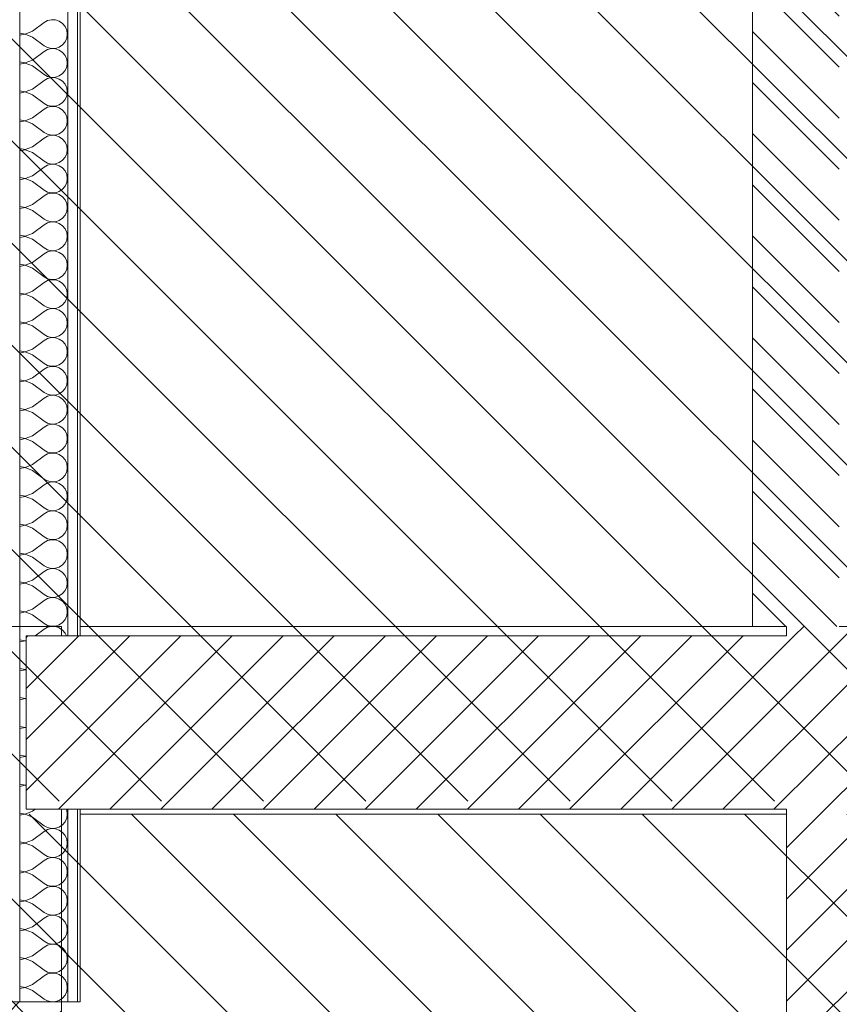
# Model space of a CAD drawing. Header units: millimetres. Extents: x 17009 to 157603, y -19950 to 21829.
# Tile 189 of 208: x 73857 to 75559, y -395 to 1650. Entities that reach past the tile are written whole.
import ezdxf

# ---------------------------------------------------------------- set-up
doc = ezdxf.new("R2010")
doc.units = ezdxf.units.MM
doc.header["$MEASUREMENT"] = 0
for name, color, linetype in [('01-STR_Dalles.ARCHI', 7, 'Continuous'), ('01-STR_Murs.ARCHI', 7, 'Continuous'), ('L2', 7, 'Continuous')]:
    doc.layers.add(name, color=color, linetype=linetype)
pattern_1 = [(45, (0, 0), (-53.03301, 53.03301), [])]

# ---------------------------------------------------------------- blocks, each defined once
blk = doc.blocks.new('*X10')
at = {"layer": '01-STR_Murs.ARCHI', "color": 7, "linetype": 'Continuous', "lineweight": 5}
for p, q in [((73884, 1626), (73908, 1644)), ((73915.2, 1648), (73908, 1644)), ((73923.3, 1649.9), (73915.2, 1648)), ((73931.6, 1649.5), (73923.3, 1649.9)), ((73939.4, 1646.8), (73931.6, 1649.5)), ((73946.2, 1642.1), (73939.4, 1646.8)), ((73951.5, 1635.8), (73946.2, 1642.1)), ((73857.2, 1622.3), (73868.7, 1620.1)), ((73868.7, 1619.9), (73857.2, 1617.7)), ((73868.7, 1620.1), (73884, 1626)), ((73884, 1614), (73868.7, 1619.9)), ((73954.9, 1628.2), (73951.5, 1635.8)), ((73956, 1620), (73954.9, 1628.2)), ((73954.9, 1611.8), (73956, 1620)), ((73884, 1614), (73908, 1596)), ((73908, 1596), (73915.2, 1592)), ((73939.4, 1593.2), (73946.2, 1597.9)), ((73946.2, 1597.9), (73951.5, 1604.2)), ((73951.5, 1604.2), (73954.9, 1611.8)), ((73884, 1566), (73908, 1584)), ((73915.2, 1588), (73908, 1584)), ((73915.2, 1592), (73923.3, 1590.1)), ((73923.3, 1589.9), (73915.2, 1588)), ((73923.3, 1590.1), (73931.6, 1590.5)), ((73931.6, 1589.5), (73923.3, 1589.9)), ((73931.6, 1590.5), (73939.4, 1593.2)), ((73939.4, 1586.8), (73931.6, 1589.5)), ((73946.2, 1582.1), (73939.4, 1586.8)), ((73951.5, 1575.8), (73946.2, 1582.1)), ((73954.9, 1568.2), (73951.5, 1575.8)), ((73857.2, 1562.3), (73868.7, 1560.1)), ((73868.7, 1559.9), (73857.2, 1557.7)), ((73868.7, 1560.1), (73884, 1566)), ((73884, 1554), (73868.7, 1559.9)), ((73956, 1560), (73954.9, 1568.2)), ((73954.9, 1551.8), (73956, 1560)), ((73884, 1554), (73908, 1536)), ((73908, 1536), (73915.2, 1532)), ((73939.4, 1533.2), (73946.2, 1537.9)), ((73946.2, 1537.9), (73951.5, 1544.2)), ((73951.5, 1544.2), (73954.9, 1551.8)), ((73884, 1506), (73908, 1524)), ((73915.2, 1528), (73908, 1524)), ((73915.2, 1532), (73923.3, 1530.1)), ((73923.3, 1529.9), (73915.2, 1528)), ((73923.3, 1530.1), (73931.6, 1530.5)), ((73931.6, 1529.5), (73923.3, 1529.9)), ((73931.6, 1530.5), (73939.4, 1533.2)), ((73939.4, 1526.8), (73931.6, 1529.5)), ((73946.2, 1522.1), (73939.4, 1526.8)), ((73951.5, 1515.8), (73946.2, 1522.1)), ((73954.9, 1508.2), (73951.5, 1515.8)), ((73857.2, 1502.3), (73868.7, 1500.1)), ((73868.7, 1499.9), (73857.2, 1497.7)), ((73868.7, 1500.1), (73884, 1506)), ((73884, 1494), (73868.7, 1499.9)), ((73884, 1494), (73908, 1476)), ((73956, 1500), (73954.9, 1508.2)), ((73954.9, 1491.8), (73956, 1500)), ((73908, 1476), (73915.2, 1472)), ((73931.6, 1470.5), (73939.4, 1473.2)), ((73939.4, 1473.2), (73946.2, 1477.9)), ((73946.2, 1477.9), (73951.5, 1484.2)), ((73951.5, 1484.2), (73954.9, 1491.8)), ((73884, 1446), (73908, 1464)), ((73915.2, 1468), (73908, 1464)), ((73915.2, 1472), (73923.3, 1470.1)), ((73923.3, 1469.9), (73915.2, 1468)), ((73923.3, 1470.1), (73931.6, 1470.5)), ((73931.6, 1469.5), (73923.3, 1469.9)), ((73939.4, 1466.8), (73931.6, 1469.5)), ((73946.2, 1462.1), (73939.4, 1466.8)), ((73951.5, 1455.8), (73946.2, 1462.1)), ((73954.9, 1448.2), (73951.5, 1455.8)), ((73857.2, 1442.3), (73868.7, 1440.1)), ((73868.7, 1439.9), (73857.2, 1437.7)), ((73868.7, 1440.1), (73884, 1446)), ((73884, 1434), (73868.7, 1439.9)), ((73884, 1434), (73908, 1416)), ((73951.5, 1424.2), (73954.9, 1431.8)), ((73956, 1440), (73954.9, 1448.2)), ((73954.9, 1431.8), (73956, 1440)), ((73908, 1416), (73915.2, 1412)), ((73915.2, 1412), (73923.3, 1410.1)), ((73931.6, 1410.5), (73939.4, 1413.2)), ((73939.4, 1413.2), (73946.2, 1417.9)), ((73946.2, 1417.9), (73951.5, 1424.2)), ((73884, 1386), (73908, 1404)), ((73915.2, 1408), (73908, 1404)), ((73923.3, 1409.9), (73915.2, 1408)), ((73923.3, 1410.1), (73931.6, 1410.5)), ((73931.6, 1409.5), (73923.3, 1409.9)), ((73939.4, 1406.8), (73931.6, 1409.5)), ((73946.2, 1402.1), (73939.4, 1406.8)), ((73951.5, 1395.8), (73946.2, 1402.1)), ((73954.9, 1388.2), (73951.5, 1395.8)), ((73857.2, 1382.3), (73868.7, 1380.1)), ((73868.7, 1379.9), (73857.2, 1377.7)), ((73868.7, 1380.1), (73884, 1386)), ((73884, 1374), (73868.7, 1379.9)), ((73884, 1374), (73908, 1356)), ((73951.5, 1364.2), (73954.9, 1371.8)), ((73956, 1380), (73954.9, 1388.2)), ((73954.9, 1371.8), (73956, 1380)), ((73908, 1356), (73915.2, 1352)), ((73915.2, 1352), (73923.3, 1350.1)), ((73923.3, 1349.9), (73915.2, 1348)), ((73923.3, 1350.1), (73931.6, 1350.5)), ((73931.6, 1349.5), (73923.3, 1349.9)), ((73931.6, 1350.5), (73939.4, 1353.2)), ((73939.4, 1353.2), (73946.2, 1357.9)), ((73946.2, 1357.9), (73951.5, 1364.2)), ((73884, 1326), (73908, 1344)), ((73915.2, 1348), (73908, 1344)), ((73939.4, 1346.8), (73931.6, 1349.5)), ((73946.2, 1342.1), (73939.4, 1346.8)), ((73951.5, 1335.8), (73946.2, 1342.1)), ((73954.9, 1328.2), (73951.5, 1335.8)), ((73857.2, 1322.3), (73868.7, 1320.1)), ((73868.7, 1319.9), (73857.2, 1317.7)), ((73868.7, 1320.1), (73884, 1326)), ((73884, 1314), (73868.7, 1319.9)), ((73884, 1314), (73908, 1296)), ((73951.5, 1304.2), (73954.9, 1311.8)), ((73956, 1320), (73954.9, 1328.2)), ((73954.9, 1311.8), (73956, 1320)), ((73908, 1296), (73915.2, 1292)), ((73915.2, 1292), (73923.3, 1290.1)), ((73923.3, 1289.9), (73915.2, 1288)), ((73923.3, 1290.1), (73931.6, 1290.5)), ((73931.6, 1289.5), (73923.3, 1289.9)), ((73931.6, 1290.5), (73939.4, 1293.2)), ((73939.4, 1286.8), (73931.6, 1289.5)), ((73939.4, 1293.2), (73946.2, 1297.9)), ((73946.2, 1297.9), (73951.5, 1304.2)), ((73884, 1266), (73908, 1284)), ((73915.2, 1288), (73908, 1284)), ((73946.2, 1282.1), (73939.4, 1286.8)), ((73951.5, 1275.8), (73946.2, 1282.1)), ((73954.9, 1268.2), (73951.5, 1275.8)), ((73956, 1260), (73954.9, 1268.2)), ((73857.2, 1262.3), (73868.7, 1260.1)), ((73868.7, 1259.9), (73857.2, 1257.7)), ((73868.7, 1260.1), (73884, 1266)), ((73884, 1254), (73868.7, 1259.9)), ((73884, 1254), (73908, 1236)), ((73951.5, 1244.2), (73954.9, 1251.8)), ((73954.9, 1251.8), (73956, 1260)), ((73908, 1236), (73915.2, 1232)), ((73915.2, 1228), (73908, 1224)), ((73915.2, 1232), (73923.3, 1230.1)), ((73923.3, 1229.9), (73915.2, 1228)), ((73923.3, 1230.1), (73931.6, 1230.5)), ((73931.6, 1229.5), (73923.3, 1229.9)), ((73931.6, 1230.5), (73939.4, 1233.2)), ((73939.4, 1226.8), (73931.6, 1229.5)), ((73939.4, 1233.2), (73946.2, 1237.9)), ((73946.2, 1237.9), (73951.5, 1244.2)), ((73884, 1206), (73908, 1224)), ((73946.2, 1222.1), (73939.4, 1226.8)), ((73951.5, 1215.8), (73946.2, 1222.1)), ((73954.9, 1208.2), (73951.5, 1215.8)), ((73956, 1200), (73954.9, 1208.2)), ((73857.2, 1202.3), (73868.7, 1200.1)), ((73868.7, 1199.9), (73857.2, 1197.7)), ((73868.7, 1200.1), (73884, 1206)), ((73884, 1194), (73868.7, 1199.9)), ((73884, 1194), (73908, 1176)), ((73951.5, 1184.2), (73954.9, 1191.8)), ((73954.9, 1191.8), (73956, 1200)), ((73908, 1176), (73915.2, 1172)), ((73915.2, 1168), (73908, 1164)), ((73915.2, 1172), (73923.3, 1170.1)), ((73923.3, 1169.9), (73915.2, 1168)), ((73923.3, 1170.1), (73931.6, 1170.5)), ((73931.6, 1169.5), (73923.3, 1169.9)), ((73931.6, 1170.5), (73939.4, 1173.2)), ((73939.4, 1166.8), (73931.6, 1169.5)), ((73939.4, 1173.2), (73946.2, 1177.9)), ((73946.2, 1162.1), (73939.4, 1166.8)), ((73946.2, 1177.9), (73951.5, 1184.2)), ((73868.7, 1140.1), (73884, 1146)), ((73884, 1146), (73908, 1164)), ((73951.5, 1155.8), (73946.2, 1162.1)), ((73954.9, 1148.2), (73951.5, 1155.8)), ((73956, 1140), (73954.9, 1148.2)), ((73857.2, 1142.3), (73868.7, 1140.1)), ((73868.7, 1139.9), (73857.2, 1137.7)), ((73884, 1134), (73868.7, 1139.9)), ((73884, 1134), (73908, 1116)), ((73951.5, 1124.2), (73954.9, 1131.8)), ((73954.9, 1131.8), (73956, 1140)), ((73908, 1116), (73915.2, 1112)), ((73915.2, 1108), (73908, 1104)), ((73915.2, 1112), (73923.3, 1110.1)), ((73923.3, 1109.9), (73915.2, 1108)), ((73923.3, 1110.1), (73931.6, 1110.5)), ((73931.6, 1109.5), (73923.3, 1109.9)), ((73931.6, 1110.5), (73939.4, 1113.2)), ((73939.4, 1106.8), (73931.6, 1109.5)), ((73939.4, 1113.2), (73946.2, 1117.9)), ((73946.2, 1102.1), (73939.4, 1106.8)), ((73946.2, 1117.9), (73951.5, 1124.2)), ((73868.7, 1080.1), (73884, 1086)), ((73884, 1086), (73908, 1104)), ((73951.5, 1095.8), (73946.2, 1102.1)), ((73954.9, 1088.2), (73951.5, 1095.8)), ((73956, 1080), (73954.9, 1088.2)), ((73857.2, 1082.3), (73868.7, 1080.1)), ((73868.7, 1079.9), (73857.2, 1077.7)), ((73884, 1074), (73868.7, 1079.9)), ((73884, 1074), (73908, 1056)), ((73946.2, 1057.9), (73951.5, 1064.2)), ((73951.5, 1064.2), (73954.9, 1071.8)), ((73954.9, 1071.8), (73956, 1080)), ((73884, 1026), (73908, 1044)), ((73908, 1056), (73915.2, 1052)), ((73915.2, 1048), (73908, 1044)), ((73915.2, 1052), (73923.3, 1050.1)), ((73923.3, 1049.9), (73915.2, 1048)), ((73923.3, 1050.1), (73931.6, 1050.5)), ((73931.6, 1049.5), (73923.3, 1049.9)), ((73931.6, 1050.5), (73939.4, 1053.2)), ((73939.4, 1046.8), (73931.6, 1049.5)), ((73939.4, 1053.2), (73946.2, 1057.9)), ((73946.2, 1042.1), (73939.4, 1046.8)), ((73868.7, 1020.1), (73884, 1026)), ((73951.5, 1035.8), (73946.2, 1042.1)), ((73954.9, 1028.2), (73951.5, 1035.8)), ((73956, 1020), (73954.9, 1028.2)), ((73857.2, 1022.3), (73868.7, 1020.1)), ((73868.7, 1019.9), (73857.2, 1017.7)), ((73884, 1014), (73868.7, 1019.9)), ((73884, 1014), (73908, 996)), ((73946.2, 997.9), (73951.5, 1004.2)), ((73951.5, 1004.2), (73954.9, 1011.8)), ((73954.9, 1011.8), (73956, 1020)), ((73884, 966), (73908, 984)), ((73908, 996), (73915.2, 992)), ((73915.2, 988), (73908, 984)), ((73915.2, 992), (73923.3, 990.1)), ((73923.3, 989.9), (73915.2, 988)), ((73923.3, 990.1), (73931.6, 990.5)), ((73931.6, 989.5), (73923.3, 989.9)), ((73931.6, 990.5), (73939.4, 993.2)), ((73939.4, 986.8), (73931.6, 989.5)), ((73939.4, 993.2), (73946.2, 997.9)), ((73946.2, 982.1), (73939.4, 986.8)), ((73951.5, 975.8), (73946.2, 982.1)), ((73857.2, 962.3), (73868.7, 960.1)), ((73868.7, 960.1), (73884, 966)), ((73954.9, 968.2), (73951.5, 975.8)), ((73956, 960), (73954.9, 968.2)), ((73868.7, 959.9), (73857.2, 957.7)), ((73884, 954), (73868.7, 959.9)), ((73884, 954), (73908, 936)), ((73946.2, 937.9), (73951.5, 944.2)), ((73951.5, 944.2), (73954.9, 951.8)), ((73954.9, 951.8), (73956, 960)), ((73884, 906), (73908, 924)), ((73908, 936), (73915.2, 932)), ((73915.2, 928), (73908, 924)), ((73915.2, 932), (73923.3, 930.1)), ((73923.3, 929.9), (73915.2, 928)), ((73923.3, 930.1), (73931.6, 930.5)), ((73931.6, 929.5), (73923.3, 929.9)), ((73931.6, 930.5), (73939.4, 933.2)), ((73939.4, 926.8), (73931.6, 929.5)), ((73939.4, 933.2), (73946.2, 937.9)), ((73946.2, 922.1), (73939.4, 926.8)), ((73951.5, 915.8), (73946.2, 922.1)), ((73857.2, 902.3), (73868.7, 900.1)), ((73868.7, 899.9), (73857.2, 897.7)), ((73868.7, 900.1), (73884, 906)), ((73884, 894), (73868.7, 899.9)), ((73954.9, 908.2), (73951.5, 915.8)), ((73956, 900), (73954.9, 908.2)), ((73954.9, 891.8), (73956, 900)), ((73884, 894), (73908, 876)), ((73946.2, 877.9), (73951.5, 884.2)), ((73951.5, 884.2), (73954.9, 891.8)), ((73884, 846), (73908, 864)), ((73908, 876), (73915.2, 872)), ((73915.2, 868), (73908, 864)), ((73915.2, 872), (73923.3, 870.1)), ((73923.3, 869.9), (73915.2, 868)), ((73923.3, 870.1), (73931.6, 870.5)), ((73931.6, 869.5), (73923.3, 869.9)), ((73931.6, 870.5), (73939.4, 873.2)), ((73939.4, 866.8), (73931.6, 869.5)), ((73939.4, 873.2), (73946.2, 877.9)), ((73946.2, 862.1), (73939.4, 866.8)), ((73951.5, 855.8), (73946.2, 862.1)), ((73857.2, 842.3), (73868.7, 840.1)), ((73868.7, 839.9), (73857.2, 837.7)), ((73868.7, 840.1), (73884, 846)), ((73884, 834), (73868.7, 839.9)), ((73954.9, 848.2), (73951.5, 855.8)), ((73956, 840), (73954.9, 848.2)), ((73954.9, 831.8), (73956, 840)), ((73884, 834), (73908, 816)), ((73946.2, 817.9), (73951.5, 824.2)), ((73951.5, 824.2), (73954.9, 831.8)), ((73884, 786), (73908, 804)), ((73908, 816), (73915.2, 812)), ((73915.2, 808), (73908, 804)), ((73915.2, 812), (73923.3, 810.1)), ((73923.3, 809.9), (73915.2, 808)), ((73923.3, 810.1), (73931.6, 810.5)), ((73931.6, 809.5), (73923.3, 809.9)), ((73931.6, 810.5), (73939.4, 813.2)), ((73939.4, 806.8), (73931.6, 809.5)), ((73939.4, 813.2), (73946.2, 817.9)), ((73946.2, 802.1), (73939.4, 806.8)), ((73951.5, 795.8), (73946.2, 802.1)), ((73857.2, 782.3), (73868.7, 780.1)), ((73868.7, 779.9), (73857.2, 777.7)), ((73868.7, 780.1), (73884, 786)), ((73884, 774), (73868.7, 779.9)), ((73954.9, 788.2), (73951.5, 795.8)), ((73956, 780), (73954.9, 788.2)), ((73954.9, 771.8), (73956, 780)), ((73884, 774), (73908, 756)), ((73939.4, 753.2), (73946.2, 757.9)), ((73946.2, 757.9), (73951.5, 764.2)), ((73951.5, 764.2), (73954.9, 771.8)), ((73884, 726), (73908, 744)), ((73908, 756), (73915.2, 752)), ((73915.2, 748), (73908, 744)), ((73915.2, 752), (73923.3, 750.1)), ((73923.3, 749.9), (73915.2, 748)), ((73923.3, 750.1), (73931.6, 750.5)), ((73931.6, 749.5), (73923.3, 749.9)), ((73931.6, 750.5), (73939.4, 753.2)), ((73939.4, 746.8), (73931.6, 749.5)), ((73946.2, 742.1), (73939.4, 746.8)), ((73951.5, 735.8), (73946.2, 742.1)), ((73857.2, 722.3), (73868.7, 720.1)), ((73868.7, 719.9), (73857.2, 717.7)), ((73868.7, 720.1), (73884, 726)), ((73884, 714), (73868.7, 719.9)), ((73954.9, 728.2), (73951.5, 735.8)), ((73956, 720), (73954.9, 728.2)), ((73954.9, 711.8), (73956, 720)), ((73884, 714), (73908, 696)), ((73908, 696), (73915.2, 692)), ((73939.4, 693.2), (73946.2, 697.9)), ((73946.2, 697.9), (73951.5, 704.2)), ((73951.5, 704.2), (73954.9, 711.8)), ((73884, 666), (73908, 684)), ((73915.2, 688), (73908, 684)), ((73915.2, 692), (73923.3, 690.1)), ((73923.3, 689.9), (73915.2, 688)), ((73923.3, 690.1), (73931.6, 690.5)), ((73931.6, 689.5), (73923.3, 689.9)), ((73931.6, 690.5), (73939.4, 693.2)), ((73939.4, 686.8), (73931.6, 689.5)), ((73946.2, 682.1), (73939.4, 686.8)), ((73951.5, 675.8), (73946.2, 682.1)), ((73954.9, 668.2), (73951.5, 675.8)), ((73857.2, 662.3), (73868.7, 660.1)), ((73868.7, 659.9), (73857.2, 657.7)), ((73868.7, 660.1), (73884, 666)), ((73884, 654), (73868.7, 659.9)), ((73956, 660), (73954.9, 668.2)), ((73954.9, 651.8), (73956, 660)), ((73884, 654), (73908, 636)), ((73908, 636), (73915.2, 632)), ((73939.4, 633.2), (73946.2, 637.9)), ((73946.2, 637.9), (73951.5, 644.2)), ((73951.5, 644.2), (73954.9, 651.8)), ((73884, 606), (73908, 624)), ((73915.2, 628), (73908, 624)), ((73915.2, 632), (73923.3, 630.1)), ((73923.3, 629.9), (73915.2, 628)), ((73923.3, 630.1), (73931.6, 630.5)), ((73931.6, 629.5), (73923.3, 629.9)), ((73931.6, 630.5), (73939.4, 633.2)), ((73939.4, 626.8), (73931.6, 629.5)), ((73946.2, 622.1), (73939.4, 626.8)), ((73951.5, 615.8), (73946.2, 622.1)), ((73954.9, 608.2), (73951.5, 615.8)), ((73857.2, 602.3), (73868.7, 600.1)), ((73868.7, 599.9), (73857.2, 597.7)), ((73868.7, 600.1), (73884, 606)), ((73884, 594), (73868.7, 599.9)), ((73884, 594), (73908, 576)), ((73956, 600), (73954.9, 608.2)), ((73954.9, 591.8), (73956, 600)), ((73908, 576), (73915.2, 572)), ((73931.6, 570.5), (73939.4, 573.2)), ((73939.4, 573.2), (73946.2, 577.9)), ((73946.2, 577.9), (73951.5, 584.2)), ((73951.5, 584.2), (73954.9, 591.8)), ((73884, 546), (73908, 564)), ((73915.2, 568), (73908, 564)), ((73915.2, 572), (73923.3, 570.1)), ((73923.3, 569.9), (73915.2, 568)), ((73923.3, 570.1), (73931.6, 570.5)), ((73931.6, 569.5), (73923.3, 569.9)), ((73939.4, 566.8), (73931.6, 569.5)), ((73946.2, 562.1), (73939.4, 566.8)), ((73951.5, 555.8), (73946.2, 562.1)), ((73954.9, 548.2), (73951.5, 555.8)), ((73857.2, 542.3), (73868.7, 540.1)), ((73868.7, 539.9), (73857.2, 537.7)), ((73868.7, 540.1), (73884, 546)), ((73884, 534), (73868.7, 539.9)), ((73884, 534), (73908, 516)), ((73951.5, 524.2), (73954.9, 531.8)), ((73956, 540), (73954.9, 548.2)), ((73954.9, 531.8), (73956, 540)), ((73908, 516), (73915.2, 512)), ((73915.2, 512), (73923.3, 510.1)), ((73931.6, 510.5), (73939.4, 513.2)), ((73939.4, 513.2), (73946.2, 517.9)), ((73946.2, 517.9), (73951.5, 524.2)), ((73884, 486), (73908, 504)), ((73915.2, 508), (73908, 504)), ((73923.3, 509.9), (73915.2, 508)), ((73923.3, 510.1), (73931.6, 510.5)), ((73931.6, 509.5), (73923.3, 509.9)), ((73939.4, 506.8), (73931.6, 509.5)), ((73946.2, 502.1), (73939.4, 506.8)), ((73951.5, 495.8), (73946.2, 502.1)), ((73954.9, 488.2), (73951.5, 495.8)), ((73857.2, 482.3), (73868.7, 480.1)), ((73868.7, 479.9), (73857.2, 477.7)), ((73868.7, 480.1), (73884, 486)), ((73884, 474), (73868.7, 479.9)), ((73884, 474), (73908, 456)), ((73951.5, 464.2), (73954.9, 471.8)), ((73956, 480), (73954.9, 488.2)), ((73954.9, 471.8), (73956, 480)), ((73908, 456), (73915.2, 452)), ((73915.2, 452), (73923.3, 450.1)), ((73923.3, 450.1), (73931.6, 450.5)), ((73931.6, 450.5), (73939.4, 453.2)), ((73939.4, 453.2), (73946.2, 457.9)), ((73946.2, 457.9), (73951.5, 464.2)), ((73884, 426), (73908, 444)), ((73915.2, 448), (73908, 444)), ((73923.3, 449.9), (73915.2, 448)), ((73931.6, 449.5), (73923.3, 449.9)), ((73939.4, 446.8), (73931.6, 449.5)), ((73946.2, 442.1), (73939.4, 446.8)), ((73951.5, 435.8), (73946.2, 442.1)), ((73954.9, 428.2), (73951.5, 435.8)), ((73857.2, 422.3), (73868.7, 420.1)), ((73868.7, 419.9), (73857.2, 417.7)), ((73868.7, 420.1), (73884, 426)), ((73884, 414), (73868.7, 419.9)), ((73884, 414), (73908, 396)), ((73951.5, 404.2), (73954.9, 411.8)), ((73956, 420), (73954.9, 428.2)), ((73954.9, 411.8), (73956, 420)), ((73908, 396), (73915.2, 392)), ((73915.2, 392), (73923.3, 390.1)), ((73923.3, 389.9), (73915.2, 388)), ((73923.3, 390.1), (73931.6, 390.5)), ((73931.6, 389.5), (73923.3, 389.9)), ((73931.6, 390.5), (73939.4, 393.2)), ((73939.4, 386.8), (73931.6, 389.5)), ((73939.4, 393.2), (73946.2, 397.9)), ((73946.2, 397.9), (73951.5, 404.2)), ((73889.3, 370), (73908, 384)), ((73915.2, 388), (73908, 384)), ((73946.2, 382.1), (73939.4, 386.8)), ((73951.5, 375.8), (73946.2, 382.1)), ((73954.1, 370), (73951.5, 375.8)), ((73857.2, 362.3), (73868.7, 360.1)), ((73868.7, 359.9), (73857.2, 357.7)), ((73868.7, 360.1), (73870.7, 360.9)), ((73870.7, 359.1), (73868.7, 359.9)), ((73857.2, 302.3), (73868.7, 300.1)), ((73868.7, 299.9), (73857.2, 297.7)), ((73868.7, 300.1), (73870.7, 300.9)), ((73870.7, 299.1), (73868.7, 299.9)), ((73857.2, 242.3), (73868.7, 240.1)), ((73868.7, 239.9), (73857.2, 237.7)), ((73868.7, 240.1), (73870.7, 240.9)), ((73870.7, 239.1), (73868.7, 239.9)), ((73857.2, 182.3), (73868.7, 180.1)), ((73868.7, 179.9), (73857.2, 177.7)), ((73868.7, 180.1), (73870.7, 180.9)), ((73870.7, 179.1), (73868.7, 179.9)), ((73857.2, 122.3), (73868.7, 120.1)), ((73868.7, 119.9), (73857.2, 117.7)), ((73868.7, 120.1), (73870.7, 120.9)), ((73870.7, 119.1), (73868.7, 119.9)), ((73857.2, 62.3), (73868.7, 60.1)), ((73868.7, 59.9), (73857.2, 57.7)), ((73868.7, 60.1), (73870.7, 60.9)), ((73870.7, 59.1), (73868.7, 59.9)), ((73857.2, 2.3), (73868.7, 0.1)), ((73868.7, 0.1), (73884, 6)), ((73884, 6), (73889.3, 10)), ((73954.9, 8.2), (73954.1, 10)), ((73956, 0), (73954.9, 8.2)), ((73954.9, -8.2), (73956, 0)), ((73868.7, -0.1), (73857.2, -2.3)), ((73884, -6), (73868.7, -0.1)), ((73884, -6), (73908, -24)), ((73946.2, -22.1), (73951.5, -15.8)), ((73951.5, -15.8), (73954.9, -8.2)), ((73884, -54), (73908, -36)), ((73908, -24), (73915.2, -28)), ((73915.2, -32), (73908, -36)), ((73915.2, -28), (73923.3, -29.9)), ((73923.3, -30.1), (73915.2, -32)), ((73923.3, -29.9), (73931.6, -29.5)), ((73931.6, -30.5), (73923.3, -30.1)), ((73931.6, -29.5), (73939.4, -26.8)), ((73939.4, -33.2), (73931.6, -30.5)), ((73939.4, -26.8), (73946.2, -22.1)), ((73946.2, -37.9), (73939.4, -33.2)), ((73951.5, -44.2), (73946.2, -37.9)), ((73857.2, -57.7), (73868.7, -59.9)), ((73868.7, -60.1), (73857.2, -62.3)), ((73868.7, -59.9), (73884, -54)), ((73884, -66), (73868.7, -60.1)), ((73954.9, -51.8), (73951.5, -44.2)), ((73956, -60), (73954.9, -51.8)), ((73954.9, -68.2), (73956, -60)), ((73884, -66), (73908, -84)), ((73946.2, -82.1), (73951.5, -75.8)), ((73951.5, -75.8), (73954.9, -68.2)), ((73884, -114), (73908, -96)), ((73908, -84), (73915.2, -88)), ((73915.2, -92), (73908, -96)), ((73915.2, -88), (73923.3, -89.9)), ((73923.3, -90.1), (73915.2, -92)), ((73923.3, -89.9), (73931.6, -89.5)), ((73931.6, -90.5), (73923.3, -90.1)), ((73931.6, -89.5), (73939.4, -86.8)), ((73939.4, -93.2), (73931.6, -90.5)), ((73939.4, -86.8), (73946.2, -82.1)), ((73946.2, -97.9), (73939.4, -93.2)), ((73951.5, -104.2), (73946.2, -97.9)), ((73857.2, -117.7), (73868.7, -119.9)), ((73868.7, -120.1), (73857.2, -122.3)), ((73868.7, -119.9), (73884, -114)), ((73884, -126), (73868.7, -120.1)), ((73954.9, -111.8), (73951.5, -104.2)), ((73956, -120), (73954.9, -111.8)), ((73954.9, -128.2), (73956, -120)), ((73884, -126), (73908, -144)), ((73939.4, -146.8), (73946.2, -142.1)), ((73946.2, -142.1), (73951.5, -135.8)), ((73951.5, -135.8), (73954.9, -128.2)), ((73884, -174), (73908, -156)), ((73908, -144), (73915.2, -148)), ((73915.2, -152), (73908, -156)), ((73915.2, -148), (73923.3, -149.9)), ((73923.3, -150.1), (73915.2, -152)), ((73923.3, -149.9), (73931.6, -149.5)), ((73931.6, -150.5), (73923.3, -150.1)), ((73931.6, -149.5), (73939.4, -146.8)), ((73939.4, -153.2), (73931.6, -150.5)), ((73946.2, -157.9), (73939.4, -153.2)), ((73951.5, -164.2), (73946.2, -157.9)), ((73857.2, -177.7), (73868.7, -179.9)), ((73868.7, -180.1), (73857.2, -182.3)), ((73868.7, -179.9), (73884, -174)), ((73884, -186), (73868.7, -180.1)), ((73954.9, -171.8), (73951.5, -164.2)), ((73956, -180), (73954.9, -171.8)), ((73954.9, -188.2), (73956, -180)), ((73884, -186), (73908, -204)), ((73908, -204), (73915.2, -208)), ((73939.4, -206.8), (73946.2, -202.1)), ((73946.2, -202.1), (73951.5, -195.8)), ((73951.5, -195.8), (73954.9, -188.2)), ((73884, -234), (73908, -216)), ((73915.2, -212), (73908, -216)), ((73915.2, -208), (73923.3, -209.9)), ((73923.3, -210.1), (73915.2, -212)), ((73923.3, -209.9), (73931.6, -209.5)), ((73931.6, -210.5), (73923.3, -210.1)), ((73931.6, -209.5), (73939.4, -206.8)), ((73939.4, -213.2), (73931.6, -210.5)), ((73946.2, -217.9), (73939.4, -213.2)), ((73951.5, -224.2), (73946.2, -217.9)), ((73954.9, -231.8), (73951.5, -224.2)), ((73857.2, -237.7), (73868.7, -239.9)), ((73868.7, -240.1), (73857.2, -242.3)), ((73868.7, -239.9), (73884, -234)), ((73884, -246), (73868.7, -240.1)), ((73956, -240), (73954.9, -231.8)), ((73954.9, -248.2), (73956, -240)), ((73884, -246), (73908, -264)), ((73908, -264), (73915.2, -268)), ((73939.4, -266.8), (73946.2, -262.1)), ((73946.2, -262.1), (73951.5, -255.8)), ((73951.5, -255.8), (73954.9, -248.2)), ((73884, -294), (73908, -276)), ((73915.2, -272), (73908, -276)), ((73915.2, -268), (73923.3, -269.9)), ((73923.3, -270.1), (73915.2, -272)), ((73923.3, -269.9), (73931.6, -269.5)), ((73931.6, -270.5), (73923.3, -270.1)), ((73931.6, -269.5), (73939.4, -266.8)), ((73939.4, -273.2), (73931.6, -270.5)), ((73946.2, -277.9), (73939.4, -273.2)), ((73951.5, -284.2), (73946.2, -277.9)), ((73954.9, -291.8), (73951.5, -284.2)), ((73857.2, -297.7), (73868.7, -299.9)), ((73868.7, -300.1), (73857.2, -302.3)), ((73868.7, -299.9), (73884, -294)), ((73884, -306), (73868.7, -300.1)), ((73884, -306), (73908, -324)), ((73956, -300), (73954.9, -291.8)), ((73954.9, -308.2), (73956, -300)), ((73908, -324), (73915.2, -328)), ((73931.6, -329.5), (73939.4, -326.8)), ((73939.4, -326.8), (73946.2, -322.1)), ((73946.2, -322.1), (73951.5, -315.8)), ((73951.5, -315.8), (73954.9, -308.2)), ((73884, -354), (73908, -336)), ((73915.2, -332), (73908, -336)), ((73915.2, -328), (73923.3, -329.9)), ((73923.3, -330.1), (73915.2, -332)), ((73923.3, -329.9), (73931.6, -329.5)), ((73931.6, -330.5), (73923.3, -330.1)), ((73939.4, -333.2), (73931.6, -330.5)), ((73946.2, -337.9), (73939.4, -333.2)), ((73951.5, -344.2), (73946.2, -337.9)), ((73954.9, -351.8), (73951.5, -344.2)), ((73857.2, -357.7), (73868.7, -359.9)), ((73868.7, -360.1), (73857.2, -362.3)), ((73868.7, -359.9), (73884, -354)), ((73884, -366), (73868.7, -360.1)), ((73884, -366), (73908, -384)), ((73956, -360), (73954.9, -351.8)), ((73954.9, -368.2), (73956, -360)), ((73908, -384), (73915.2, -388)), ((73915.2, -388), (73923.3, -389.9)), ((73931.6, -389.5), (73939.4, -386.8)), ((73939.4, -386.8), (73946.2, -382.1)), ((73946.2, -382.1), (73951.5, -375.8)), ((73951.5, -375.8), (73954.9, -368.2)), ((73923.3, -389.9), (73931.6, -389.5))]:
    blk.add_line(p, q, dxfattribs=at)
blk = doc.blocks.new('Élément de coupe_8_1')
at = {"layer": '01-STR_Murs.ARCHI', "color": 7, "linetype": 'Continuous', "lineweight": 5}
for p, q in [((73857.2, 3400), (73857.2, -390)), ((73957.2, 3400), (73957.2, 370)), ((73977.2, 3400), (73977.2, 370)), ((73982.9, 370), (73982.9, 390)), ((73870.7, 370), (73870.7, 10)), ((73943.8, 370), (73870.7, 370)), ((73943.8, 10), (73870.7, 10)), ((73957.2, 10), (73957.2, -390)), ((73977.2, 10), (73977.2, -390)), ((73982.9, -390), (73982.9, 10)), ((73982.9, -390), (73977.2, -390))]:
    blk.add_line(p, q, dxfattribs=at)
at = {"layer": '01-STR_Murs.ARCHI', "color": 7, "linetype": 'Continuous', "lineweight": 5, "flags": 128}
blk.add_lwpolyline([(73977.2, -390), (73957.2, -390), (73857.2, -390), (73677.2, -390)], dxfattribs=at)
at = {"layer": '01-STR_Murs.ARCHI', "lineweight": 0}
blk.add_blockref('*X10', (0, 0), dxfattribs=at)
blk = doc.blocks.new('Élément de coupe_197_1')
at = {"layer": '01-STR_Murs.ARCHI', "linetype": 'Continuous', "lineweight": 0, "true_color": 0x000000}
h = blk.add_hatch(dxfattribs=at)
h.set_pattern_fill('Hachure_simple_0001', color=18, style=0, pattern_type=2)
h.set_pattern_definition([(315, (0, 0), (53.03301, 53.03301), [])])
h.paths.add_polyline_path([(75558.5, 3400), (75378.5, 3400), (75378.5, 390), (75558.5, 390)])
at = {"layer": '01-STR_Murs.ARCHI', "color": 7, "linetype": 'Continuous', "lineweight": 5}
for p in [(75378.5, 3400), (75448.7, 390)]:
    blk.add_line(p, (75378.5, 390), dxfattribs=at)
blk = doc.blocks.new('Élément de coupe_199_1')
at = {"layer": '01-STR_Murs.ARCHI', "color": 7, "linetype": 'Continuous', "lineweight": 5}
for p in [(73982.9, 3400), (75378.5, 390)]:
    blk.add_line(p, (73982.9, 390), dxfattribs=at)
blk = doc.blocks.new('Élément de coupe_454_1')
at = {"layer": '01-STR_Murs.ARCHI', "linetype": 'Continuous', "lineweight": 0, "true_color": 0x000000}
h = blk.add_hatch(dxfattribs=at)
h.set_pattern_fill('Hachure_simple_0001', color=18, style=0, pattern_type=2)
h.set_pattern_definition(pattern_1)
h.paths.add_polyline_path([(73743.8, -2800), (73943.8, -2800), (73943.8, -390), (73857.2, -390), (73743.8, -390)])
at = {"layer": '01-STR_Murs.ARCHI', "color": 7, "linetype": 'Continuous', "lineweight": 5}
for p, q in [((73743.8, 390), (73743.8, -2800)), ((73943.8, 390), (73743.8, 390)), ((73943.8, 390), (73943.8, 370)), ((73943.8, 10), (73943.8, -2800))]:
    blk.add_line(p, q, dxfattribs=at)
blk = doc.blocks.new('Élément de coupe_455_1')
at = {"layer": '01-STR_Murs.ARCHI', "linetype": 'Continuous', "lineweight": 0, "true_color": 0x000000}
h = blk.add_hatch(dxfattribs=at)
h.set_pattern_fill('Hachure_simple_0001', color=18, style=0, pattern_type=2)
h.set_pattern_definition(pattern_1)
h.paths.add_polyline_path([(75448.7, 370), (75648.7, 370), (75648.7, 390), (75448.7, 390)])
h = blk.add_hatch(dxfattribs=at)
h.set_pattern_fill('Hachure_simple_0001', color=18, style=0, pattern_type=2)
h.set_pattern_definition(pattern_1)
h.paths.add_polyline_path([(75648.7, 10), (75448.7, 10), (75448.7, -2800), (75648.7, -2800)])
at = {"layer": '01-STR_Murs.ARCHI', "color": 7, "linetype": 'Continuous', "lineweight": 5}
for p, q in [((75448.7, 390), (75448.7, 370)), ((75648.7, 390), (75558.5, 390)), ((75648.7, 390), (75648.7, 370)), ((75448.7, 10), (75448.7, -1298.8)), ((75648.7, 10), (75648.7, -2800)), ((75661.4, 10), (75661.4, -2800)), ((75448.7, -1298.8), (75448.7, -1497)), ((75448.7, -1497), (75448.7, -2800))]:
    blk.add_line(p, q, dxfattribs=at)
blk = doc.blocks.new('Élément de coupe_468_1')
at = {"layer": '01-STR_Dalles.ARCHI', "color": 7, "linetype": 'Continuous', "lineweight": 5}
blk.add_line((73982.9, 0), (75448.7, 0), dxfattribs=at)
blk = doc.blocks.new('Élément de coupe_469_1')
at = {"layer": '01-STR_Dalles.ARCHI', "linetype": 'Continuous', "lineweight": 0, "true_color": 0x000000}
h = blk.add_hatch(dxfattribs=at)
h.set_pattern_fill('Hachure_simple_0001', color=18, style=0, pattern_type=2)
h.set_pattern_definition(pattern_1)
h.paths.add_polyline_path([(77215.2, 10), (77215.2, 370), (73870.7, 370), (73870.7, 10)])
at = {"layer": '01-STR_Dalles.ARCHI', "color": 7, "linetype": 'Continuous', "lineweight": 5}
for p, q in [((75448.7, 370), (73977.2, 370)), ((75448.7, 10), (73977.2, 10))]:
    blk.add_line(p, q, dxfattribs=at)
at = {"layer": '01-STR_Dalles.ARCHI', "color": 7, "linetype": 'Continuous', "lineweight": 5, "flags": 128}
for points in [[(73977.2, 370), (73957.2, 370), (73943.8, 370)], [(73977.2, 10), (73957.2, 10), (73943.8, 10)]]:
    blk.add_lwpolyline(points, dxfattribs=at)

msp = doc.modelspace()

# ---------------------------------------------------------------- hatches: boundary and pattern name
at = {"layer": 'L2', "linetype": 'Continuous', "lineweight": 5}
h = msp.add_hatch(dxfattribs=at)
h.set_pattern_fill('Diagonales_0001', color=252, style=0, pattern_type=2)
h.set_pattern_definition([(135, (73762.91, 1900), (106.066, 106.066), [])])
h.paths.add_polyline_path([(77169.395, 26.973), (70356.421, 26.973), (70356.421, 3410), (77169.395, 3410)])
h = msp.add_hatch(dxfattribs=at)
h.set_pattern_fill('Diagonales_0001', color=252, style=0, pattern_type=2)
h.set_pattern_definition([(135, (53851.3, -1400), (106.066, 106.066), [])])
h.paths.add_polyline_path([(30843.51, -2800), (76859.095, -2800), (76859.095, 0), (30843.51, 0)])

# ---------------------------------------------------------------- block references
at = {"layer": '01-STR_Dalles.ARCHI', "lineweight": 0}
for name in ['Élément de coupe_468_1', 'Élément de coupe_469_1']:
    msp.add_blockref(name, (0, 0), dxfattribs=at)
at = {"layer": '01-STR_Murs.ARCHI', "lineweight": 0}
for name in ['Élément de coupe_8_1', 'Élément de coupe_199_1', 'Élément de coupe_197_1', 'Élément de coupe_454_1', 'Élément de coupe_455_1']:
    msp.add_blockref(name, (0, 0), dxfattribs=at)

doc.saveas('drawing.dxf')
